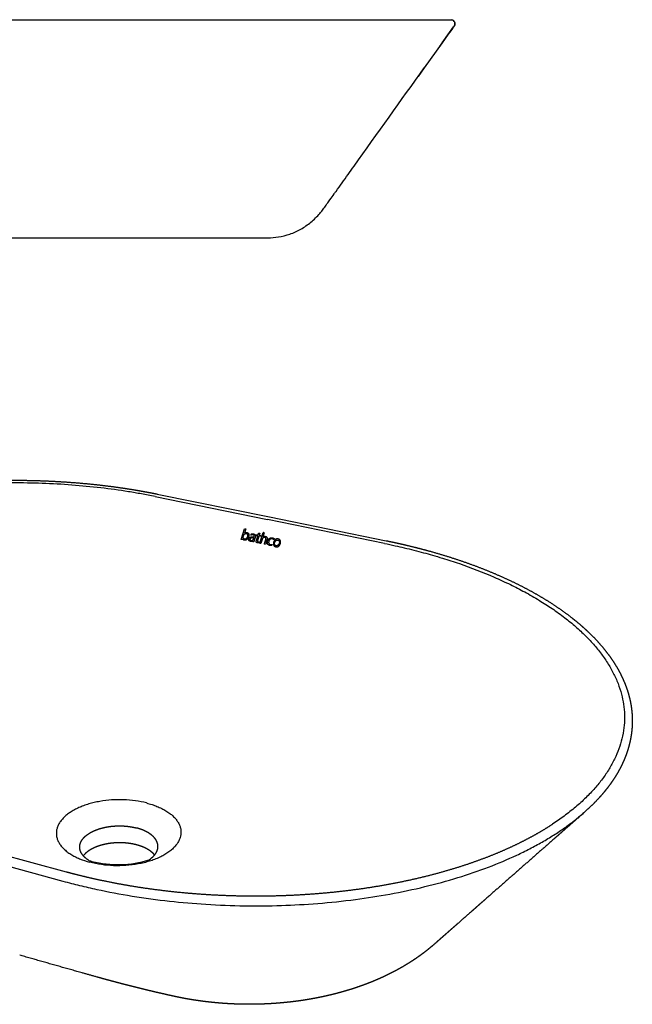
# Model space of a CAD drawing. Header units: millimetres. Extents: x 28 to 1395, y 162 to 836.
# Tile 3 of 3: x 1002 to 1395, y 204 to 836. Entities that reach past the tile are written whole.
import ezdxf

# ---------------------------------------------------------------- set-up
doc = ezdxf.new("R2010")
doc.units = ezdxf.units.MM
doc.header["$MEASUREMENT"] = 0

msp = doc.modelspace()

# ---------------------------------------------------------------- linework, layer by layer
for p, q in [((1279.1, 835.71), (1279.15, 835.7)), ((1279.16, 835.69), (1280.12, 835.22)), ((1280.6, 831.81), (1270.89, 818.29)), ((1272.87, 821), (1280.11, 831.13)), ((1278.34, 828.66), (1276.73, 826.4)), ((1278.98, 829.56), (1278.34, 828.66)), ((1279.97, 830.94), (1278.98, 829.56)), ((1279.62, 830.46), (1278.98, 829.56)), ((1280.6, 831.81), (1280.59, 831.81)), ((1276.73, 826.4), (1272.87, 821)), ((1269.01, 815.59), (1265.14, 810.18)), ((1272.87, 821), (1269.01, 815.59)), ((1272.87, 821), (1272.87, 821)), ((1265.14, 810.18), (1261.28, 804.77)), ((1261.28, 804.77), (1257.42, 799.37)), ((1257.42, 799.37), (1257.42, 799.37)), ((971.06, 695.76), (1161.06, 695.76)), ((1167.68, 696.27), (1167.68, 696.27)), ((1089.95, 531.18), (1162.04, 516.47)), ((1088.64, 529.56), (1160.81, 514.81)), ((1235.78, 499.48), (1160.81, 514.81)), ((1162.06, 516.47), (1236.95, 501.2)), ((1143.85, 502.06), (1145.99, 508.94)), ((1145.86, 506.06), (1145.84, 506.04)), ((1146.7, 508.79), (1145.86, 506.06)), ((1145.99, 508.94), (1146.7, 508.79)), ((1148.4, 505.95), (1148.44, 505.92)), ((1154.7, 504.93), (1155.02, 505.97)), ((1155.02, 505.97), (1155.8, 506.05)), ((1155.8, 506.05), (1155.4, 504.78)), ((1155.75, 499.58), (1157.89, 506.49)), ((1158.59, 506.34), (1157.75, 503.61)), ((1158.15, 506.43), (1158.59, 506.34)), ((1144.57, 501.91), (1143.85, 502.06)), ((1144.74, 502.47), (1144.57, 501.91)), ((1149.02, 501.12), (1148.99, 501.15)), ((1150.05, 504.78), (1150.28, 505.52)), ((1151.25, 500.53), (1151.42, 501.11)), ((1151.95, 500.39), (1151.25, 500.53)), ((1151.42, 501.11), (1151.39, 501.08)), ((1151.91, 502.83), (1151.85, 502.84)), ((1153.61, 504.47), (1153.81, 505.12)), ((1154.5, 504.29), (1153.61, 504.47)), ((1153.62, 501.42), (1154.5, 504.29)), ((1153.81, 505.12), (1154.7, 504.93)), ((1155.22, 504.15), (1154.29, 501.14)), ((1155.26, 500.44), (1155.08, 499.79)), ((1156.23, 503.94), (1155.22, 504.15)), ((1155.4, 504.78), (1156.43, 504.57)), ((1156.47, 499.43), (1156.02, 499.52)), ((1156.43, 504.57), (1156.23, 503.94)), ((1157.24, 501.95), (1156.47, 499.43)), ((1157.75, 503.61), (1157.76, 503.6)), ((1160.21, 503.53), (1160.23, 503.51)), ((1164.96, 502.63), (1164.68, 501.91)), ((1168.74, 501.67), (1168.74, 501.66)), ((1159.41, 498.82), (1158.69, 498.97)), ((1161.19, 498.66), (1161.16, 498.69)), ((1163.71, 498.77), (1163.56, 498.07)), ((1165.02, 497.85), (1165, 497.86)), ((1367.2, 329.64), (1367.56, 329.98)), ((942.2, 312.95), (1031.48, 288.66)), ((940.11, 307.1), (1029.43, 282.64))]:
    msp.add_line(p, q)
for centre, radius, start, end in [((1278.56, 833.26), 2.5, 324.50771, 77.499), ((1278.56, 833.26), 2.5, 66.85826, 68.20048), ((1161.08, 739.27), 43.51, 269.97127, 278.71878), ((-610.74, -8048.96), 8736.35, 78.318265, 78.320022), ((8872.21, 7743.21), 10582.08, 223.156923, 223.157159), ((213.13, -4019.15), 4616, 78.21356, 78.21688), ((1051.95, 291.67), 11.92, 135.81986, 142.53558), ((1075.7, 310.22), 16.55, 303.0407, 316.82888), ((1060.89, 343.38), 49.75, 252.5998, 254.95212), ((1064.58, 359.96), 66.73, 255.60862, 287.57169)]:
    msp.add_arc(centre, radius, start, end)
for points, weights, degree, knots in [([(852.96, 835.69), (853.34, 835.73), (853.73, 835.77), (854.15, 835.76), (854.57, 835.76), (856.11, 835.77), (857.64, 835.76), (860.18, 835.76), (862.71, 835.76), (866.22, 835.76), (869.73, 835.76), (874.19, 835.76), (878.65, 835.76), (884.01, 835.76), (889.37, 835.76), (902.59, 835.76), (915.8, 835.76), (940.84, 835.76), (965.89, 835.76), (995.24, 835.76), (1024.6, 835.76), (1034.92, 835.76), (1045.23, 835.76), (1076.37, 835.76), (1107.52, 835.76), (1117.63, 835.76), (1127.74, 835.76), (1137.56, 835.76), (1147.38, 835.76), (1156.8, 835.76), (1166.23, 835.76), (1175.17, 835.76), (1184.12, 835.76), (1192.49, 835.76), (1200.87, 835.76), (1208.59, 835.76), (1216.32, 835.76), (1234.89, 835.76), (1253.47, 835.76), (1257.93, 835.76), (1262.38, 835.76), (1265.9, 835.76), (1269.41, 835.76), (1271.94, 835.76), (1274.48, 835.76), (1276.01, 835.77), (1277.54, 835.76), (1277.97, 835.76), (1278.39, 835.77), (1278.78, 835.73), (1279.16, 835.69)], [1, 1, 1, 1, 1, 0.999999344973, 1, 1, 1, 1, 1, 1, 1, 1, 1, 1, 1, 1, 1, 1, 1, 1, 1, 1, 1, 1, 1, 1, 1, 0.999999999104, 1, 0.999999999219, 1, 1, 1, 1, 1, 1, 1, 1, 1, 1, 1, 1, 1, 0.999999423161, 1, 1, 1, 1, 1], 2, [0, 0, 0, 0.781059, 0.781059, 6.736799, 6.736799, 9.805068, 9.805068, 30.675549, 30.675549, 51.545984, 51.545984, 72.41668, 72.41668, 93.287569, 93.287569, 135.028032, 135.028032, 197.639536, 197.639536, 260.251654, 260.251654, 281.121894, 281.121894, 343.718317, 343.718317, 364.589483, 364.589483, 385.459319, 385.459319, 404.311245, 404.311245, 422.198038, 422.198038, 443.068142, 443.068142, 463.938642, 463.938642, 526.550472, 526.550472, 547.420738, 547.420738, 568.291243, 568.291243, 589.161975, 589.161975, 592.229681, 592.229681, 598.184543, 598.184543, 599.184527, 599.184527, 599.184527]), ([(1280.12, 835.22), (1280.58, 834.41), (1281.04, 833.61), (1281.18, 832.62), (1280.6, 831.81)], [1, 1, 1, 0.928963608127, 1], 2, [1.000088, 1.000088, 1.000088, 2, 2, 3.896645, 3.896645, 3.896645]), ([(772.79, 370.43), (772.19, 370.96), (771.59, 371.5), (771, 372.04), (767.27, 375.46), (763.93, 378.98), (761, 382.59), (758.1, 386.18), (755.6, 389.85), (753.51, 393.59), (751.44, 397.31), (749.79, 401.09), (748.56, 404.91), (747.34, 408.71), (746.53, 412.54), (746.15, 416.39), (745.77, 420.21), (745.8, 424.05), (746.24, 427.86), (746.68, 431.64), (747.51, 435.41), (748.73, 439.14), (749.94, 442.83), (751.53, 446.49), (753.48, 450.09), (755.41, 453.66), (757.7, 457.18), (760.32, 460.63), (762.92, 464.05), (765.85, 467.4), (769.09, 470.68), (772.3, 473.93), (775.83, 477.1), (779.63, 480.19), (781.56, 481.75), (783.52, 483.26), (785.52, 484.73), (786.47, 485.42), (787.43, 486.1), (788.39, 486.78), (788.46, 486.83), (788.54, 486.89), (788.62, 486.94), (789.67, 487.68), (790.73, 488.4), (791.8, 489.11), (792.89, 489.84), (793.98, 490.55), (795.08, 491.25), (796.19, 491.96), (797.32, 492.66), (798.45, 493.34), (799.59, 494.04), (800.74, 494.73), (801.9, 495.4), (803.07, 496.08), (804.25, 496.76), (805.44, 497.42), (810.2, 500.07), (815.19, 502.61), (820.4, 505.06), (825.58, 507.48), (830.97, 509.8), (836.54, 512), (842.09, 514.19), (847.82, 516.27), (853.71, 518.23), (859.58, 520.17), (865.6, 522), (871.77, 523.7), (877.91, 525.4), (884.18, 526.97), (890.57, 528.42), (897.01, 529.87), (903.48, 531.18), (909.98, 532.34), (916.59, 533.53), (923.21, 534.57), (929.86, 535.47), (936.58, 536.39), (943.32, 537.16), (950.08, 537.8), (956.87, 538.44), (963.68, 538.94), (970.49, 539.31), (977.32, 539.67), (984.15, 539.9), (990.98, 540), (997.79, 540.09), (1004.6, 540.05), (1011.41, 539.87), (1018.16, 539.69), (1024.91, 539.37), (1031.65, 538.91), (1038.31, 538.46), (1044.95, 537.87), (1051.58, 537.14), (1058.16, 536.42), (1064.66, 535.56), (1071.06, 534.56), (1074.24, 534.07), (1077.42, 533.53), (1080.59, 532.97), (1082.16, 532.69), (1083.73, 532.4), (1085.3, 532.1), (1086.84, 531.8), (1088.39, 531.49), (1089.94, 531.18)], [1, 0.999962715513, 0.999962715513, 1, 1.00357014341, 1.0072658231, 1.01106707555, 1.01487107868, 1.01878351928, 1.02278322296, 1.02678589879, 1.03087721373, 1.03503956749, 1.03920428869, 1.04343652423, 1.04772370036, 1.04370591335, 1.04370591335, 1.04772370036, 1.05203836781, 1.05638269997, 1.0607390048, 1.0650914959, 1.06945509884, 1.07380670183, 1.07815415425, 1.08249237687, 1.08679616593, 1.09109640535, 1.09536532, 1.09957912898, 1.10379015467, 1.10794742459, 1.11203036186, 1.11181445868, 1.11181445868, 1.11203036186, 1.11198852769, 1.11198852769, 1.11203036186, 1.11210189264, 1.11217337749, 1.11224485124, 1.11220111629, 1.11220111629, 1.11224485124, 1.112202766, 1.112202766, 1.11224485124, 1.11220607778, 1.11220607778, 1.11224485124, 1.11220990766, 1.11220990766, 1.11224485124, 1.11221126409, 1.11221126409, 1.11224485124, 1.11587196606, 1.11938824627, 1.12277844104, 1.12616723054, 1.12942906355, 1.13254775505, 1.13566545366, 1.1386403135, 1.14145797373, 1.14427500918, 1.14693414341, 1.14942417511, 1.15191373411, 1.15423186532, 1.15636967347, 1.15617877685, 1.15617877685, 1.15636967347, 1.15619560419, 1.15619560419, 1.15636967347, 1.15620681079, 1.15620681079, 1.15636967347, 1.15621337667, 1.15621337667, 1.15636967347, 1.15621530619, 1.15621530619, 1.15636967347, 1.15621376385, 1.15621376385, 1.15636967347, 1.15620789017, 1.15620789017, 1.15636967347, 1.15619718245, 1.15619718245, 1.15636967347, 1.15528230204, 1.15399316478, 1.15251363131, 1.15246417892, 1.15246417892, 1.15251363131, 1.15250066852, 1.15250066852, 1.15251363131, 1.15250077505, 1.15250077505, 1.15251363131], 3, [0, 0, 0, 0, 2.192982, 2.192982, 2.192982, 23.27579, 23.27579, 23.27579, 44.374739, 44.374739, 44.374739, 65.487248, 65.487248, 65.487248, 86.608053, 86.608053, 86.608053, 97.05103, 97.05103, 97.05103, 118.1614, 118.1614, 118.1614, 139.256138, 139.256138, 139.256138, 160.332485, 160.332485, 160.332485, 181.390811, 181.390811, 181.390811, 202.432295, 202.432295, 202.432295, 209.192254, 209.192254, 209.192254, 212.395346, 212.395346, 212.395346, 212.777877, 212.777877, 212.777877, 216.283929, 216.283929, 216.283929, 219.840334, 219.840334, 219.840334, 223.446379, 223.446379, 223.446379, 227.100014, 227.100014, 227.100014, 230.803294, 230.803294, 230.803294, 251.807723, 251.807723, 251.807723, 272.805081, 272.805081, 272.805081, 293.794321, 293.794321, 293.794321, 314.778984, 314.778984, 314.778984, 335.758755, 335.758755, 335.758755, 353.7625, 353.7625, 353.7625, 372.058592, 372.058592, 372.058592, 390.557767, 390.557767, 390.557767, 409.170599, 409.170599, 409.170599, 427.808606, 427.808606, 427.808606, 446.383021, 446.383021, 446.383021, 464.806952, 464.806952, 464.806952, 482.99385, 482.99385, 482.99385, 503.969381, 503.969381, 503.969381, 512.755349, 512.755349, 512.755349, 517.105608, 517.105608, 517.105608, 521.405939, 521.405939, 521.405939, 521.405939]), ([(1147.18, 505.83), (1147.08, 505.85), (1146.89, 505.88), (1146.6, 505.85), (1146.33, 505.76), (1146.08, 505.6), (1145.84, 505.37), (1145.63, 505.09), (1145.45, 504.76), (1145.36, 504.52), (1145.32, 504.4), (1145.3, 504.35), (1145.29, 504.29), (1145.27, 504.24), (1145.24, 504.11), (1145.19, 503.86), (1145.15, 503.49), (1145.16, 503.16), (1145.23, 502.86), (1145.35, 502.62), (1145.52, 502.43), (1145.74, 502.29), (1145.91, 502.24), (1146, 502.22), (1146.09, 502.2), (1146.27, 502.18), (1146.54, 502.22), (1146.8, 502.32), (1147.04, 502.49), (1147.26, 502.72), (1147.53, 503.13), (1147.67, 503.48), (1147.75, 503.73), (1147.76, 503.73), (1147.76, 503.74), (1147.76, 503.75), (1147.8, 503.89), (1147.88, 504.15), (1147.94, 504.54), (1147.95, 504.88), (1147.9, 505.17), (1147.8, 505.42), (1147.65, 505.62), (1147.43, 505.76), (1147.27, 505.81), (1147.18, 505.83)], [1, 1, 1, 1, 1, 1, 1, 1, 1, 1, 1, 0.999869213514, 0.999869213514, 1, 1, 1, 1, 1, 1, 1, 1, 1, 1, 1, 1, 1, 1, 1, 1, 1, 1, 1, 1, 1.00000081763, 1.000001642, 1.00000247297, 1.00000247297, 1.00000247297, 1.00000247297, 1.00000247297, 1.00000247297, 1.00000247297, 1.00000247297, 1.00000247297, 1.00000247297, 1.00000247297], 3, [0, 0, 0, 0, 0.271924, 0.527667, 0.78424, 1.049392, 1.343797, 1.661993, 2.011979, 2.360413, 2.360413, 2.360413, 2.514066, 2.514066, 2.514066, 2.876656, 3.215508, 3.517368, 3.785107, 4.025663, 4.253632, 4.479876, 4.731983, 4.731983, 4.731983, 4.987704, 5.226791, 5.474644, 5.737436, 6.025836, 6.343175, 7.055792, 7.055792, 7.055792, 7.082015, 7.082015, 7.082015, 7.475354, 7.832182, 8.135448, 8.402159, 8.639958, 8.857656, 9.079458, 9.327782, 9.327782, 9.327782, 9.327782]), ([(1151.39, 501.08), (1151.34, 501.04), (1151.24, 500.96), (1151.01, 500.82), (1150.71, 500.71), (1150.31, 500.67), (1150.03, 500.7), (1149.89, 500.73), (1149.52, 500.81), (1149.11, 500.96), (1148.63, 501.61), (1148.63, 502.04), (1148.77, 502.45), (1148.8, 502.55), (1148.87, 502.73), (1149.02, 502.98), (1149.21, 503.2), (1149.37, 503.32), (1149.45, 503.37), (1149.82, 503.61), (1150.26, 503.67), (1150.87, 503.68), (1151.07, 503.66), (1151.48, 503.61), (1151.65, 503.58), (1151.86, 503.53), (1151.94, 503.52), (1152.03, 503.5), (1152.11, 503.48)], [1, 1, 1, 1, 1, 1, 1, 1, 1.00009813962, 1.00021423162, 1.00043491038, 1.00050604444, 1.00054712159, 1.00055651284, 1.0005714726, 1.0005807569, 1.00057528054, 1.00056071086, 1.00055041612, 1.00050728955, 1.00042009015, 1.00028523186, 1.00023699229, 1.00013665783, 1.00009149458, 1.00003828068, 1.00003828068, 1.00003828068, 1.00003828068], 3, [0, 0, 0, 0, 0.180939, 0.357453, 0.708056, 1.059382, 1.453693, 1.453693, 1.453693, 2.731007, 2.731007, 4.114142, 4.114142, 4.114142, 4.41528, 4.716418, 5.017555, 5.318693, 5.318693, 5.318693, 6.588691, 6.588691, 7.228923, 7.228923, 7.905439, 7.905439, 7.905439, 8.18432, 8.18432, 8.18432, 8.18432]), ([(1163.56, 498.07), (1163.45, 498.05), (1163.23, 498.03), (1162.91, 498.03), (1162.6, 498.06), (1162.39, 498.1), (1162.29, 498.12), (1162.13, 498.15), (1161.82, 498.24), (1161.42, 498.46), (1161.09, 498.75), (1160.84, 499.11), (1160.68, 499.54), (1160.62, 500.01), (1160.65, 500.51), (1160.72, 500.85), (1160.78, 501.02), (1160.78, 501.03), (1160.78, 501.03), (1160.78, 501.04), (1160.84, 501.22), (1160.97, 501.57), (1161.24, 502.04), (1161.57, 502.44), (1161.97, 502.75), (1162.4, 502.98), (1162.88, 503.11), (1163.39, 503.14), (1163.73, 503.09), (1163.9, 503.06), (1163.94, 503.05), (1164.04, 503.03), (1164.23, 502.97), (1164.45, 502.89), (1164.71, 502.77), (1164.88, 502.68), (1164.96, 502.63)], [1610.51317394, 1610.54949273, 1610.62233612, 1610.73563556, 1610.8549681, 1610.94029915, 1610.98490951, 1610.98490951, 1610.98490951, 1610.98490951, 1610.98490951, 1610.98490951, 1610.98490951, 1610.98490951, 1610.98490951, 1610.98490951, 1610.98490951, 1610.98589991, 1610.98688395, 1610.98786163, 1610.98786163, 1610.98786163, 1610.98786163, 1610.98786163, 1610.98786163, 1610.98786163, 1610.98786163, 1610.98786163, 1610.98786163, 1610.98786163, 1610.98786163, 1610.98786163, 1610.98786163, 1610.98786163, 1610.98786163, 1610.98786163, 1610.98786163], 3, [0, 0, 0, 0, 0.335308, 0.670616, 1.005924, 1.341232, 1.341232, 1.341232, 1.789822, 2.200847, 2.588575, 2.976133, 3.389745, 3.816601, 4.274098, 4.761024, 4.761024, 4.761024, 4.780096, 4.780096, 4.780096, 5.293144, 5.788032, 6.262296, 6.708353, 7.14918, 7.594511, 8.053031, 8.52498, 8.52498, 8.52498, 8.65804, 8.790464, 9.053947, 9.303164, 9.575973, 9.575973, 9.575973, 9.575973]), ([(1164.68, 501.91), (1164.62, 501.96), (1164.52, 502.02), (1164.35, 502.14), (1164.17, 502.24), (1163.97, 502.34), (1163.84, 502.37), (1163.78, 502.39), (1163.65, 502.41), (1163.4, 502.44), (1163.03, 502.41), (1162.7, 502.32), (1162.39, 502.15), (1162.11, 501.92), (1161.78, 501.52), (1161.62, 501.15), (1161.54, 500.88), (1161.53, 500.88), (1161.53, 500.87), (1161.53, 500.87), (1161.49, 500.74), (1161.44, 500.5), (1161.43, 500.13), (1161.47, 499.79), (1161.59, 499.48), (1161.76, 499.21), (1161.99, 499), (1162.27, 498.84), (1162.48, 498.78), (1162.59, 498.75), (1162.63, 498.75), (1162.7, 498.73), (1162.87, 498.71), (1163.21, 498.7), (1163.5, 498.74), (1163.71, 498.77)], [1, 1, 1, 1, 1, 1, 1, 1, 1, 1, 1, 1, 1, 1, 1, 1, 1, 0.999999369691, 0.999998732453, 0.999998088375, 0.999998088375, 0.999998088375, 0.999998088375, 0.999998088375, 0.999998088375, 0.999998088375, 0.999998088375, 0.999998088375, 0.999998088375, 0.999998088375, 0.999998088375, 0.999998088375, 0.999998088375, 0.999998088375, 0.999998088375, 0.999998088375], 3, [0, 0, 0, 0, 0.196335, 0.329773, 0.560518, 0.761347, 0.932571, 0.932571, 0.932571, 1.293028, 1.610652, 1.926951, 2.239207, 2.56292, 2.907977, 3.656562, 3.656562, 3.656562, 3.676368, 3.676368, 3.676368, 4.023189, 4.350945, 4.672187, 4.966303, 5.251721, 5.529964, 5.817009, 6.12368, 6.12368, 6.12368, 6.224762, 6.33804, 6.573022, 7.147247, 7.147247, 7.147247, 7.147247]), ([(1167.58, 502.31), (1167.74, 502.28), (1168.03, 502.19), (1168.43, 501.98), (1168.75, 501.68), (1168.98, 501.31), (1169.12, 500.88), (1169.17, 500.4), (1169.13, 499.88), (1169.04, 499.53), (1168.99, 499.35), (1168.98, 499.34), (1168.98, 499.32), (1168.97, 499.31), (1168.92, 499.13), (1168.78, 498.79), (1168.52, 498.34), (1168.21, 497.95), (1167.84, 497.64), (1167.43, 497.43), (1166.98, 497.3), (1166.5, 497.27), (1166.18, 497.31), (1166.03, 497.34), (1165.88, 497.37), (1165.59, 497.46), (1165.2, 497.67), (1164.89, 497.96), (1164.66, 498.31), (1164.51, 498.73), (1164.46, 499.2), (1164.49, 499.7), (1164.56, 500.05), (1164.61, 500.22), (1164.62, 500.24), (1164.62, 500.26), (1164.63, 500.28), (1164.68, 500.46), (1164.82, 500.8), (1165.17, 501.41), (1165.63, 501.9), (1166.2, 502.21), (1166.64, 502.34), (1167.11, 502.38), (1167.43, 502.34), (1167.58, 502.31)], [1, 1, 1, 1, 1, 1, 1, 1, 1, 1, 1, 0.999998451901, 0.999996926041, 0.999995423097, 0.999995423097, 0.999995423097, 0.999995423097, 0.999995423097, 0.999995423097, 0.999995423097, 0.999995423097, 0.999995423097, 0.999995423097, 0.999995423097, 0.999995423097, 0.999995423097, 0.999995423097, 0.999995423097, 0.999995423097, 0.999995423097, 0.999995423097, 0.999995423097, 0.999995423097, 0.999995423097, 0.999997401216, 0.999999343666, 1.00000125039, 1.00000125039, 1.00000125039, 1.00000125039, 1.00000125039, 1.00000125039, 1.00000125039, 1.00000125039, 1.00000125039, 1.00000125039], 3, [0, 0, 0, 0, 0.429327, 0.831429, 1.221701, 1.611202, 2.014511, 2.44244, 2.923191, 3.430098, 3.430098, 3.430098, 3.478718, 3.478718, 3.478718, 3.987377, 4.458951, 4.910507, 5.345163, 5.754639, 6.169775, 6.619027, 7.048487, 7.048487, 7.048487, 7.467201, 7.859214, 8.23936, 8.618764, 9.011921, 9.428164, 9.895208, 10.389739, 10.389739, 10.389739, 10.449608, 10.449608, 10.449608, 10.961987, 11.46035, 12.354008, 12.779236, 13.1997, 13.621151, 14.056115, 14.056115, 14.056115, 14.056115]), ([(1166.26, 498), (1166.35, 497.98), (1166.55, 497.95), (1166.85, 497.98), (1167.15, 498.08), (1167.52, 498.31), (1167.92, 498.77), (1168.13, 499.22), (1168.21, 499.47), (1168.22, 499.49), (1168.23, 499.51), (1168.23, 499.54), (1168.27, 499.66), (1168.33, 499.92), (1168.37, 500.29), (1168.34, 500.63), (1168.25, 500.94), (1168.11, 501.2), (1167.91, 501.41), (1167.66, 501.56), (1167.46, 501.62), (1167.36, 501.64), (1167.26, 501.66), (1167.06, 501.68), (1166.75, 501.65), (1166.45, 501.55), (1166.07, 501.3), (1165.67, 500.83), (1165.47, 500.37), (1165.39, 500.11), (1165.38, 500.09), (1165.38, 500.08), (1165.37, 500.06), (1165.33, 499.92), (1165.27, 499.67), (1165.24, 499.3), (1165.26, 498.97), (1165.34, 498.67), (1165.49, 498.42), (1165.69, 498.22), (1165.95, 498.08), (1166.15, 498.02), (1166.26, 498)], [1, 1, 1, 1, 1, 1, 1, 1, 1, 1.00000224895, 1.00000456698, 1.00000695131, 1.00000695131, 1.00000695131, 1.00000695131, 1.00000695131, 1.00000695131, 1.00000695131, 1.00000695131, 1.00000695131, 1.00000695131, 1.00000695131, 1.00000695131, 1.00000695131, 1.00000695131, 1.00000695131, 1.00000695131, 1.00000695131, 1.00000695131, 1.00000695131, 1.00000524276, 1.00000350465, 1.00000173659, 1.00000173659, 1.00000173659, 1.00000173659, 1.00000173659, 1.00000173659, 1.00000173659, 1.00000173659, 1.00000173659, 1.00000173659, 1.00000173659], 3, [0, 0, 0, 0, 0.267786, 0.540622, 0.821682, 1.111912, 1.738247, 2.45034, 2.45034, 2.45034, 2.525227, 2.525227, 2.525227, 2.887382, 3.233355, 3.542511, 3.827523, 4.090086, 4.346198, 4.609563, 4.89246, 4.89246, 4.89246, 5.167084, 5.446801, 5.734793, 6.032318, 6.673538, 7.400883, 7.400883, 7.400883, 7.454548, 7.454548, 7.454548, 7.843276, 8.173036, 8.465908, 8.742121, 8.995551, 9.250385, 9.512503, 9.808194, 9.808194, 9.808194, 9.808194]), ([(1236.96, 501.19), (1238.63, 500.85), (1240.29, 500.51), (1241.94, 500.15), (1243.6, 499.79), (1245.25, 499.42), (1246.9, 499.04), (1250.17, 498.3), (1253.42, 497.51), (1256.67, 496.68), (1263.15, 495.03), (1269.49, 493.25), (1275.68, 491.33), (1281.89, 489.4), (1287.95, 487.34), (1293.82, 485.15), (1299.72, 482.94), (1305.44, 480.61), (1310.96, 478.16), (1316.5, 475.69), (1321.84, 473.1), (1326.94, 470.4), (1332.08, 467.67), (1336.99, 464.83), (1341.63, 461.89), (1342.6, 461.27), (1343.57, 460.65), (1344.53, 460.01), (1348.14, 457.63), (1351.59, 455.17), (1354.87, 452.66), (1359.03, 449.46), (1362.92, 446.15), (1366.49, 442.76), (1370.1, 439.34), (1373.39, 435.82), (1376.35, 432.23), (1379.34, 428.6), (1381.99, 424.9), (1384.29, 421.12), (1386.61, 417.31), (1388.56, 413.43), (1390.13, 409.5), (1391.72, 405.53), (1392.92, 401.51), (1393.72, 397.46), (1394.52, 393.36), (1394.91, 389.24), (1394.88, 385.11), (1394.85, 380.95), (1394.39, 376.78), (1393.5, 372.64), (1392.6, 368.46), (1391.27, 364.3), (1389.5, 360.2), (1389.05, 359.16), (1388.58, 358.13), (1388.09, 357.12), (1387.59, 356.09), (1387.06, 355.06), (1386.51, 354.05), (1385.95, 353.03), (1385.37, 352.01), (1384.77, 351.01), (1384.15, 349.98), (1383.52, 348.97), (1382.86, 347.98), (1382.19, 346.96), (1381.5, 345.96), (1380.79, 344.98), (1380.06, 343.97), (1379.32, 342.98), (1378.55, 342), (1377, 340.02), (1375.35, 338.06), (1373.59, 336.13), (1370.68, 332.93), (1367.49, 329.8), (1364.02, 326.75)], [1, 0.999989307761, 0.999989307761, 1, 0.999988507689, 0.999988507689, 1, 0.999951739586, 0.999951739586, 1, 0.997971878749, 0.99578663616, 0.993450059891, 0.991112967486, 0.988626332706, 0.986002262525, 0.983377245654, 0.980615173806, 0.977728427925, 0.974840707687, 0.971829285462, 0.96870776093, 0.965585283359, 0.962352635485, 0.959026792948, 0.9590016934, 0.9590016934, 0.959026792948, 0.956359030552, 0.953634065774, 0.950861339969, 0.947353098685, 0.943766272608, 0.940120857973, 0.936472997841, 0.932763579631, 0.929014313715, 0.925261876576, 0.921466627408, 0.91764963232, 0.913829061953, 0.909985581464, 0.906137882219, 0.902286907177, 0.898432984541, 0.894592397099, 0.890749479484, 0.886924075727, 0.883128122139, 0.879331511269, 0.87557026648, 0.871856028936, 0.868142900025, 0.864481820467, 0.860884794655, 0.8607308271, 0.8607308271, 0.860884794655, 0.860742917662, 0.860742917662, 0.860884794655, 0.860747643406, 0.860747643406, 0.860884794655, 0.860755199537, 0.860755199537, 0.860884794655, 0.860767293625, 0.860767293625, 0.860884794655, 0.860772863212, 0.860772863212, 0.860884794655, 0.859175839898, 0.857489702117, 0.855828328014, 0.853096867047, 0.850432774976, 0.847845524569], 3, [0, 0, 0, 0, 4.62704, 4.62704, 4.62704, 9.23978, 9.23978, 9.23978, 18.384721, 18.384721, 18.384721, 39.371625, 39.371625, 39.371625, 60.364293, 60.364293, 60.364293, 81.363283, 81.363283, 81.363283, 102.369834, 102.369834, 102.369834, 123.38642, 123.38642, 123.38642, 126.52057, 126.52057, 126.52057, 143.146774, 143.146774, 143.146774, 164.187835, 164.187835, 164.187835, 185.244219, 185.244219, 185.244219, 206.317158, 206.317158, 206.317158, 227.407543, 227.407543, 227.407543, 248.514125, 248.514125, 248.514125, 269.630876, 269.630876, 269.630876, 290.752315, 290.752315, 290.752315, 311.868203, 311.868203, 311.868203, 314.951144, 314.951144, 314.951144, 318.085004, 318.085004, 318.085004, 321.277094, 321.277094, 321.277094, 324.530128, 324.530128, 324.530128, 327.847011, 327.847011, 327.847011, 331.232628, 331.232628, 331.232628, 341.773516, 341.773516, 341.773516, 359.110592, 359.110592, 359.110592, 359.110592]), ([(1363.76, 326.52), (1362.23, 325.18), (1360.71, 323.84), (1359.18, 322.5), (1356.04, 319.74), (1352.89, 316.97), (1349.75, 314.21), (1349.49, 313.99), (1349.24, 313.76), (1348.99, 313.54), (1348.45, 313.07), (1347.92, 312.6), (1347.39, 312.14), (1328.74, 295.74), (1310.08, 279.34), (1291.43, 262.94), (1290, 261.68), (1288.57, 260.42), (1287.15, 259.17), (1285.73, 257.92), (1284.3, 256.67), (1282.88, 255.42), (1281.49, 254.19), (1280.09, 252.96), (1278.69, 251.73), (1277.25, 250.46), (1275.8, 249.18), (1274.35, 247.91), (1272.78, 246.53), (1271.59, 245.49), (1270.68, 244.68), (1270.19, 244.24), (1269.14, 243.3), (1267.33, 241.73), (1266.36, 240.9), (1265.52, 240.2), (1264, 238.94), (1262.46, 237.71), (1260.89, 236.52), (1260.82, 236.47), (1260.76, 236.42), (1260.69, 236.37), (1259.27, 235.3), (1257.82, 234.26), (1256.36, 233.25), (1254.83, 232.2), (1253.28, 231.18), (1251.71, 230.19), (1250.15, 229.2), (1248.56, 228.25), (1246.96, 227.33), (1245.35, 226.4), (1243.72, 225.5), (1242.07, 224.64), (1240.42, 223.77), (1238.75, 222.93), (1237.06, 222.12), (1236.42, 221.81), (1235.77, 221.5), (1235.12, 221.2), (1234.08, 220.72), (1233.04, 220.25), (1231.99, 219.79), (1230.28, 219.04), (1228.56, 218.32), (1226.83, 217.63), (1225.09, 216.94), (1223.34, 216.27), (1221.58, 215.63), (1219.81, 215), (1218.04, 214.38), (1216.26, 213.8), (1214.47, 213.22), (1212.67, 212.66), (1210.86, 212.13), (1209.05, 211.59), (1207.23, 211.09), (1205.41, 210.61), (1203.58, 210.12), (1201.74, 209.67), (1199.89, 209.24), (1198.04, 208.81), (1196.19, 208.4), (1194.33, 208.02), (1192.46, 207.64), (1190.59, 207.28), (1188.71, 206.95), (1186.83, 206.62), (1184.95, 206.31), (1183.06, 206.03), (1181.16, 205.75), (1179.27, 205.49), (1177.37, 205.26), (1175.47, 205.02), (1173.57, 204.81), (1171.66, 204.63), (1170.8, 204.54), (1169.94, 204.46), (1169.07, 204.39), (1168.03, 204.3), (1166.98, 204.22), (1165.93, 204.14), (1164.02, 204), (1162.11, 203.89), (1160.2, 203.8), (1158.28, 203.71), (1156.37, 203.64), (1154.46, 203.6), (1152.55, 203.55), (1150.64, 203.53), (1148.73, 203.53), (1146.83, 203.54), (1144.92, 203.56), (1143.02, 203.61), (1141.12, 203.66), (1139.23, 203.73), (1137.33, 203.83), (1135.44, 203.92), (1133.56, 204.04), (1131.68, 204.18), (1129.8, 204.32), (1127.93, 204.48), (1126.06, 204.67), (1124.21, 204.85), (1122.35, 205.06), (1120.5, 205.29), (1118.66, 205.52), (1116.83, 205.77), (1114.99, 206.04), (1113.18, 206.31), (1111.36, 206.61), (1109.55, 206.92), (1108.55, 207.1), (1107.54, 207.28), (1106.53, 207.47), (1105.74, 207.62), (1104.96, 207.78), (1104.17, 207.94), (1102.41, 208.29), (1100.66, 208.67), (1098.91, 209.06), (1097.16, 209.45), (1095.4, 209.85), (1093.65, 210.25), (1091.89, 210.65), (1090.14, 211.06), (1088.38, 211.47), (1086.63, 211.89), (1084.87, 212.3), (1083.12, 212.73), (1081.37, 213.15), (1079.62, 213.58), (1077.87, 214.01), (1076.12, 214.44), (1074.38, 214.88), (1072.63, 215.32), (1070.89, 215.76), (1069.16, 216.21), (1067.42, 216.66), (1065.69, 217.11), (1063.96, 217.57), (1062.23, 218.03), (1060.51, 218.49), (1058.79, 218.95), (1057.07, 219.42), (1055.37, 219.89), (1053.66, 220.36), (1051.96, 220.84), (1050.26, 221.31), (1048.56, 221.78), (1046.86, 222.26), (1045.17, 222.73), (1043.47, 223.2), (1041.78, 223.68), (1028.4, 227.48), (1015.02, 231.28), (1001.65, 235.08)], [1, 1, 1, 1, 1, 1, 1, 1, 1, 1, 1, 1, 1, 1, 1, 1, 1, 1, 1, 1, 1, 1, 0.999999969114, 0.999999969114, 1, 0.999999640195, 0.999999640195, 1, 1.00103058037, 1.00229630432, 1.00374364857, 1.00453891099, 1.00467820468, 1.00460267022, 1.00439951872, 1.00418234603, 1.00400356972, 1.00400356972, 1.00418234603, 1.00415822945, 1.00413404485, 1.0041097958, 1.00396305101, 1.00396305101, 1.0041097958, 1.00396569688, 1.00396569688, 1.0041097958, 1.00397783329, 1.00397783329, 1.0041097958, 1.00398664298, 1.00398664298, 1.0041097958, 1.00399939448, 1.00399939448, 1.0041097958, 1.00409451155, 1.00409451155, 1.0041097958, 1.00407190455, 1.00407190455, 1.0041097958, 1.00401711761, 1.00401711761, 1.0041097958, 1.00402261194, 1.00402261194, 1.0041097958, 1.0040292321, 1.0040292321, 1.0041097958, 1.00403462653, 1.00403462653, 1.0041097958, 1.00403913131, 1.00403913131, 1.0041097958, 1.00404310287, 1.00404310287, 1.0041097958, 1.00404651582, 1.00404651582, 1.0041097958, 1.00404945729, 1.00404945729, 1.0041097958, 1.00405196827, 1.00405196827, 1.0041097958, 1.00405409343, 1.00405409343, 1.0041097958, 1.00405586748, 1.00405586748, 1.0041097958, 1.00409901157, 1.00409901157, 1.0041097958, 1.00409410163, 1.00409410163, 1.0041097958, 1.00405847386, 1.00405847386, 1.0041097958, 1.00405935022, 1.00405935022, 1.0041097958, 1.00405996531, 1.00405996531, 1.0041097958, 1.00406032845, 1.00406032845, 1.0041097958, 1.0040604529, 1.0040604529, 1.0041097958, 1.00406032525, 1.00406032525, 1.0041097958, 1.00405999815, 1.00405999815, 1.0041097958, 1.00405932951, 1.00405932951, 1.0041097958, 1.00405863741, 1.00405863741, 1.0041097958, 1.00405747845, 1.00405747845, 1.0041097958, 1.00409277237, 1.00409277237, 1.0041097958, 1.00409785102, 1.00409785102, 1.0041097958, 1.00437895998, 1.00465293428, 1.00493064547, 1.00492644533, 1.00492644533, 1.00493064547, 1.00492852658, 1.00492852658, 1.00493064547, 1.00492780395, 1.00492780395, 1.00493064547, 1.00492777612, 1.00492777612, 1.00493064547, 1.00492756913, 1.00492756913, 1.00493064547, 1.00492741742, 1.00492741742, 1.00493064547, 1.00492730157, 1.00492730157, 1.00493064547, 1.00492703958, 1.00492703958, 1.00493064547, 1.00492959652, 1.00492959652, 1.00493064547, 1.00493064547, 1.00493064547, 1.00493064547, 1.00493064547, 1.00493064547, 1.00493064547, 1.00493064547, 1.00493064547, 1.00493064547], 3, [0.041009, 0.041009, 0.041009, 0.041009, 1, 1, 1, 14.296327, 14.296327, 14.296327, 15.296327, 15.296327, 15.296327, 17.51276, 17.51276, 17.51276, 100.602879, 100.602879, 100.602879, 101.602879, 101.602879, 101.602879, 102.602879, 102.602879, 102.602879, 107.676886, 107.676886, 107.676886, 112.93811, 112.93811, 112.93811, 119.744597, 119.744597, 119.744597, 123.213316, 123.213316, 126.468047, 126.468047, 126.468047, 131.844347, 131.844347, 131.844347, 132.082949, 132.082949, 132.082949, 136.940881, 136.940881, 136.940881, 141.998549, 141.998549, 141.998549, 147.037873, 147.037873, 147.037873, 152.112976, 152.112976, 152.112976, 157.212973, 157.212973, 157.212973, 159.159968, 159.159968, 159.159968, 162.285406, 162.285406, 162.285406, 167.374586, 167.374586, 167.374586, 172.480643, 172.480643, 172.480643, 177.596193, 177.596193, 177.596193, 182.728019, 182.728019, 182.728019, 187.877162, 187.877162, 187.877162, 193.043112, 193.043112, 193.043112, 198.224949, 198.224949, 198.224949, 203.421019, 203.421019, 203.421019, 208.629101, 208.629101, 208.629101, 213.84643, 213.84643, 213.84643, 219.069779, 219.069779, 219.069779, 221.429686, 221.429686, 221.429686, 224.295557, 224.295557, 224.295557, 229.519916, 229.519916, 229.519916, 234.738534, 234.738534, 234.738534, 239.946915, 239.946915, 239.946915, 245.140482, 245.140482, 245.140482, 250.314627, 250.314627, 250.314627, 255.464793, 255.464793, 255.464793, 260.586485, 260.586485, 260.586485, 265.675428, 265.675428, 265.675428, 270.727438, 270.727438, 270.727438, 275.738734, 275.738734, 275.738734, 278.528717, 278.528717, 278.528717, 280.718774, 280.718774, 280.718774, 285.410853, 285.410853, 285.410853, 290.319271, 290.319271, 290.319271, 295.234402, 295.234402, 295.234402, 300.151627, 300.151627, 300.151627, 305.066013, 305.066013, 305.066013, 309.972743, 309.972743, 309.972743, 314.867084, 314.867084, 314.867084, 319.744386, 319.744386, 319.744386, 324.601808, 324.601808, 324.601808, 329.42579, 329.42579, 329.42579, 330.42579, 330.42579, 330.42579, 331.42579, 331.42579, 331.42579, 369.350409, 369.350409, 369.350409, 369.350409]), ([(1031.5, 288.65), (1033.49, 288.12), (1035.47, 287.59), (1037.46, 287.08), (1043.57, 285.51), (1049.71, 284.09), (1055.89, 282.82), (1064.39, 281.07), (1072.95, 279.56), (1081.54, 278.3), (1090.27, 277.02), (1099.14, 275.97), (1108.09, 275.16), (1117.11, 274.34), (1126.15, 273.77), (1135.2, 273.45), (1144.29, 273.13), (1153.38, 273.05), (1162.47, 273.22), (1171.5, 273.38), (1180.52, 273.8), (1189.53, 274.46), (1198.46, 275.11), (1207.3, 276.01), (1215.99, 277.15), (1224.66, 278.28), (1233.17, 279.64), (1241.49, 281.24), (1249.77, 282.82), (1257.85, 284.63), (1265.68, 286.65), (1273.48, 288.66), (1281.02, 290.88), (1288.26, 293.29), (1295.47, 295.69), (1302.38, 298.28), (1308.96, 301.04), (1315.49, 303.79), (1321.7, 306.71), (1327.53, 309.77), (1333.27, 312.78), (1338.66, 315.94), (1343.66, 319.22)], [1, 0.999991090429, 0.999991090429, 1, 0.999800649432, 0.999800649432, 1, 0.999724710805, 0.999724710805, 1, 0.99874172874, 0.99771548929, 0.996925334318, 0.996678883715, 0.996678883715, 0.996925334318, 0.99668157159, 0.99668157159, 0.996925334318, 0.996675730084, 0.996675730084, 0.996925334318, 0.997567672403, 0.998447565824, 0.999561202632, 1.00067470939, 1.00202202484, 1.0035966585, 1.00517095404, 1.00697239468, 1.00899306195, 1.01101303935, 1.01325165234, 1.01569880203, 1.01814500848, 1.02079934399, 1.02364951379, 1.02649851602, 1.02954375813, 1.03276961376, 1.03596140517, 1.03933087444, 1.04286228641], 3, [0, 0, 0, 0, 5.607265, 5.607265, 5.607265, 22.800824, 22.800824, 22.800824, 46.478978, 46.478978, 46.478978, 67.212493, 67.212493, 67.212493, 91.90501, 91.90501, 91.90501, 116.702439, 116.702439, 116.702439, 141.327993, 141.327993, 141.327993, 162.060242, 162.060242, 162.060242, 182.789846, 182.789846, 182.789846, 203.515447, 203.515447, 203.515447, 224.235457, 224.235457, 224.235457, 244.947891, 244.947891, 244.947891, 265.652844, 265.652844, 265.652844, 286.136315, 286.136315, 286.136315, 286.136315]), ([(1043.06, 310.76), (1044.51, 312.26), (1046.5, 313.61), (1048.87, 314.72), (1050.15, 315.32), (1051.54, 315.85), (1053.02, 316.31), (1054.49, 316.76), (1056.05, 317.14), (1057.66, 317.42), (1059.3, 317.71), (1060.95, 317.91), (1062.61, 318.02), (1064.29, 318.13), (1065.98, 318.15), (1067.66, 318.08), (1069.19, 318.01), (1070.72, 317.87), (1072.24, 317.65), (1073.74, 317.43), (1075.2, 317.14), (1076.59, 316.77)], [1522.89899943, 1525.19457585, 1527.27169912, 1528.98940088, 1529.9199741, 1530.74505772, 1531.44802028, 1532.15098285, 1532.73182436, 1533.17812813, 1531.60556076, 1531.60556076, 1533.17812813, 1531.69603142, 1531.69603142, 1533.17812813, 1531.84398846, 1531.84398846, 1533.17812813, 1532.83843973, 1532.38231663, 1531.81775908], 3, [0, 0, 0, 0, 9.046964, 9.046964, 9.046964, 13.9482, 13.9482, 13.9482, 18.849437, 18.849437, 18.849437, 23.381137, 23.381137, 23.381137, 27.976914, 27.976914, 27.976914, 32.163347, 32.163347, 32.163347, 36.686829, 36.686829, 36.686829, 36.686829]), ([(1087.77, 298.9), (1089.18, 300.43), (1090.05, 302.09), (1090.31, 303.78), (1090.45, 304.7), (1090.42, 305.62), (1090.21, 306.52), (1090, 307.42), (1089.62, 308.31), (1089.08, 309.17), (1088.54, 310.03), (1087.83, 310.86), (1086.97, 311.64), (1086.12, 312.41), (1085.11, 313.14), (1083.98, 313.81), (1082.94, 314.42), (1081.79, 314.98), (1080.55, 315.48), (1079.31, 315.98), (1077.98, 316.41), (1076.59, 316.77)], [1504.92251241, 1507.21632591, 1509.72589945, 1512.27484248, 1494.07291141, 1494.07291141, 1512.27484248, 1513.64594086, 1514.99948967, 1516.30745317, 1517.61541667, 1518.87779486, 1520.06833635, 1521.25887783, 1522.3775826, 1523.40121883, 1524.34596006, 1525.2097225, 1525.97725262, 1526.74478275, 1527.41608056, 1527.97923626], 3, [0, 0, 0, 0, 9.046964, 9.046964, 9.046964, 11.551617, 11.551617, 11.551617, 16.452853, 16.452853, 16.452853, 21.35409, 21.35409, 21.35409, 26.255326, 26.255326, 26.255326, 30.778808, 30.778808, 30.778808, 35.30229, 35.30229, 35.30229, 35.30229]), ([(1046.01, 295.9), (1044.98, 296.55), (1043.09, 298.01), (1041.11, 300.49), (1040.1, 303.19), (1040.14, 306.73), (1041.59, 309.26), (1043.06, 310.76)], [1500.45519755, 1501.42299304, 1503.59864452, 1507.30992915, 1511.38095211, 1516.73593844, 1520.60524434, 1522.89899943], 3, [122.481461, 122.481461, 122.481461, 122.481461, 127.044822, 131.946058, 136.847294, 141.748531, 150.795495, 150.795495, 150.795495, 150.795495]), ([(1076.68, 305.91), (1075.3, 306.28), (1073.85, 306.57), (1072.36, 306.79), (1070.84, 307.01), (1069.31, 307.16), (1067.77, 307.22), (1066.09, 307.3), (1064.4, 307.28), (1062.72, 307.17), (1061.06, 307.06), (1059.41, 306.86), (1057.77, 306.56), (1056.17, 306.27), (1054.62, 305.89), (1053.15, 305.44), (1051.68, 304.98), (1050.3, 304.45), (1049.04, 303.85), (1046.72, 302.75), (1044.79, 301.42), (1043.41, 299.98)], [1538.16979263, 1538.7487504, 1539.21626202, 1539.56471076, 1538.19700585, 1538.19700585, 1539.56471076, 1538.04165711, 1538.04165711, 1539.56471076, 1537.95336188, 1537.95336188, 1539.56471076, 1539.10745252, 1538.51257603, 1537.79144096, 1537.07161391, 1536.2261527, 1535.27095531, 1533.51593782, 1531.39833498, 1529.0402863], 3, [0.00881, 0.00881, 0.00881, 0.00881, 4.424479, 4.424479, 4.424479, 8.610382, 8.610382, 8.610382, 13.209325, 13.209325, 13.209325, 17.740322, 17.740322, 17.740322, 22.534369, 22.534369, 22.534369, 27.320282, 27.320282, 27.320282, 36.145037, 36.145037, 36.145037, 36.145037]), ([(1088.18, 299.44), (1087.8, 299.92), (1087.36, 300.38), (1086.87, 300.84), (1086.06, 301.58), (1085.09, 302.3), (1083.99, 302.95), (1082.97, 303.56), (1081.84, 304.11), (1080.61, 304.61), (1079.39, 305.11), (1078.07, 305.54), (1076.69, 305.91)], [1527.72410187, 1528.51429763, 1529.28241949, 1530.02417996, 1531.25139671, 1532.40071573, 1533.45270949, 1534.42640999, 1535.31508989, 1536.10448674, 1536.89564237, 1537.58664409, 1538.16630555], 3, [9.373072, 9.373072, 9.373072, 9.373072, 12.249558, 12.249558, 12.249558, 17.011595, 17.011595, 17.011595, 21.419489, 21.419489, 21.419489, 25.837207, 25.837207, 25.837207, 25.837207])]:
    msp.add_rational_spline(points, weights, degree=degree, knots=knots)
for points, knots in [([(1167.68, 696.27), (1170.2, 696.65), (1175.16, 697.89), (1181.04, 700.55), (1185.45, 703.32), (1189.69, 706.55), (1193.18, 709.98), (1195.77, 713.15), (1196.97, 714.73), (1198.27, 716.53), (1199.54, 718.34), (1201.41, 720.96), (1203.02, 723.21), (1205.6, 726.81), (1208.56, 730.96), (1212.42, 736.37), (1229.99, 760.97), (1246.28, 783.77), (1261.28, 804.77)], [0, 0, 0, 0, 7.642469, 15.28323, 19.270865, 23.270449, 31.245011, 33.895105, 35.553502, 37.213958, 40.537829, 42.199417, 46.850766, 48.844316, 55.489917, 62.135329, 68.780791, 146.199684, 146.199684, 146.199684, 146.199684]), ([(1088.64, 529.56), (1087.11, 529.87), (1084.19, 530.45), (1078.46, 531.53), (1068.37, 533.23), (1053.44, 535.29), (1035, 537.06), (1016.09, 538.12), (996.97, 538.46), (977.78, 538.06), (958.6, 536.93), (939.56, 535.08), (920.77, 532.5), (902.35, 529.21), (887.47, 525.91), (876.02, 522.96), (864.93, 519.85), (851.58, 515.59), (836.27, 509.85), (822.1, 503.65), (808.96, 496.95), (796.92, 489.77), (786.14, 482.2), (776.7, 474.3), (768.67, 466.15), (763.01, 458.97), (759.27, 453.15), (756.83, 448.7), (754.85, 444.36), (753.18, 439.81), (751.97, 435.38), (751.11, 430.75), (750.68, 426.26), (750.67, 421.76), (751.03, 417.44), (751.78, 413.11), (752.9, 408.79), (754.96, 402.97), (758.55, 395.72), (764.39, 387.32), (771.8, 379.17), (780.51, 371.52), (786.95, 366.88), (790.26, 364.69)], [0, 0, 0, 0, 4.26306, 8.120286, 15.910241, 32.180854, 49.191582, 66.433903, 83.832896, 101.312882, 118.797508, 136.209648, 153.472308, 170.507634, 187.2385, 195.034933, 202.737577, 218.656505, 233.252524, 247.318925, 260.800439, 273.478025, 285.509568, 296.720607, 306.994261, 316.685328, 321.597933, 325.850229, 330.520221, 334.584221, 339.078093, 343.023205, 347.431316, 351.346761, 355.282972, 359.263056, 363.310493, 367.448073, 376.079338, 385.312952, 395.277039, 406.064214, 416.892975, 416.892975, 416.892975, 416.892975]), ([(1145.84, 506.04), (1145.89, 506.08), (1145.99, 506.17), (1146.22, 506.33), (1146.55, 506.46), (1146.98, 506.52), (1147.27, 506.49), (1147.42, 506.46), (1147.57, 506.43), (1147.84, 506.35), (1148.21, 506.15), (1148.48, 505.88), (1148.67, 505.54), (1148.76, 505.13), (1148.76, 504.66), (1148.68, 504.13), (1148.58, 503.76), (1148.52, 503.56), (1148.47, 503.39), (1148.34, 503.06), (1148.03, 502.47), (1147.61, 501.98), (1147.1, 501.66), (1146.7, 501.52), (1146.29, 501.47), (1146.02, 501.5), (1145.89, 501.53), (1145.81, 501.54), (1145.66, 501.58), (1145.4, 501.67), (1145.12, 501.83), (1144.87, 502.12), (1144.78, 502.35), (1144.74, 502.47)], [0, 0, 0, 0, 0.180393, 0.371936, 0.755634, 1.139163, 1.549737, 1.549737, 1.549737, 1.961599, 2.327033, 2.66327, 3.006954, 3.382865, 3.792089, 4.278604, 4.845089, 4.845089, 4.845089, 5.334141, 5.813554, 6.666447, 7.061574, 7.44371, 7.814304, 8.177519, 8.177519, 8.177519, 8.403341, 8.601594, 8.941066, 9.268979, 9.611758, 9.611758, 9.611758, 9.611758]), ([(1151.85, 502.84), (1151.68, 502.88), (1151.36, 502.94), (1150.92, 503), (1150.56, 503), (1150.25, 502.96), (1149.98, 502.86), (1149.76, 502.7), (1149.6, 502.49), (1149.53, 502.32), (1149.5, 502.23), (1149.48, 502.18), (1149.46, 502.08), (1149.46, 501.88), (1149.55, 501.64), (1149.81, 501.44), (1150.03, 501.36), (1150.15, 501.34), (1150.24, 501.32), (1150.43, 501.3), (1150.71, 501.31), (1150.97, 501.39), (1151.2, 501.53), (1151.4, 501.73), (1151.65, 502.08), (1151.77, 502.4), (1151.84, 502.62), (1151.87, 502.69), (1151.89, 502.76), (1151.91, 502.83)], [0, 0, 0, 0, 0.497125, 0.879439, 1.203693, 1.484594, 1.738313, 1.968498, 2.208263, 2.466528, 2.466528, 2.466528, 2.616407, 2.748213, 2.998714, 3.288798, 3.62128, 3.62128, 3.62128, 3.889805, 4.137396, 4.379285, 4.615729, 4.872868, 5.145649, 5.789611, 5.789611, 5.789611, 6.014906, 6.014906, 6.014906, 6.014906]), ([(1152.11, 503.48), (1152.13, 503.54), (1152.15, 503.59), (1152.16, 503.65), (1152.19, 503.73), (1152.24, 503.9), (1152.27, 504.13), (1152.26, 504.33), (1152.2, 504.51), (1152.11, 504.65), (1151.97, 504.77), (1151.79, 504.86), (1151.65, 504.9), (1151.58, 504.91), (1151.51, 504.93), (1151.39, 504.95), (1151.14, 504.98), (1150.83, 504.98), (1150.45, 504.91), (1150.19, 504.83), (1150.05, 504.78)], [0, 0, 0, 0, 0.178154, 0.178154, 0.178154, 0.425602, 0.638237, 0.816319, 0.97756, 1.128714, 1.289121, 1.468585, 1.673401, 1.673401, 1.673401, 1.855295, 2.027857, 2.352715, 2.68346, 3.088902, 3.088902, 3.088902, 3.088902]), ([(1150.28, 505.52), (1150.34, 505.53), (1150.45, 505.56), (1150.7, 505.61), (1151.14, 505.64), (1151.53, 505.61), (1151.78, 505.56), (1151.91, 505.53), (1152.15, 505.47), (1152.48, 505.32), (1152.73, 505.13), (1152.9, 504.89), (1152.99, 504.59), (1153.01, 504.25), (1152.96, 503.86), (1152.89, 503.58), (1152.84, 503.43), (1152.77, 503.19), (1152.7, 502.96), (1152.62, 502.72), (1152.49, 502.28), (1152.36, 501.84), (1152.22, 501.4), (1152.13, 501.07), (1152.04, 500.73), (1151.95, 500.39)], [0, 0, 0, 0, 0.166563, 0.333834, 0.681194, 1.379059, 1.379059, 1.379059, 1.746647, 2.063061, 2.338065, 2.598041, 2.869533, 3.168307, 3.52051, 3.952704, 3.952704, 3.952704, 4.708922, 4.708922, 4.708922, 6.106478, 6.106478, 6.106478, 7.185181, 7.185181, 7.185181, 7.185181]), ([(1155.08, 499.79), (1155.05, 499.78), (1154.99, 499.77), (1154.87, 499.75), (1154.65, 499.75), (1154.45, 499.76), (1154.33, 499.79), (1154.23, 499.81), (1154.05, 499.86), (1153.82, 499.96), (1153.64, 500.11), (1153.53, 500.29), (1153.47, 500.51), (1153.47, 500.76), (1153.52, 501.07), (1153.58, 501.29), (1153.62, 501.42)], [0, 0, 0, 0, 0.072533, 0.156951, 0.339569, 0.687998, 0.687998, 0.687998, 0.959162, 1.185601, 1.382413, 1.571861, 1.765021, 1.988792, 2.2625, 2.620926, 2.620926, 2.620926, 2.620926]), ([(1154.29, 501.14), (1154.28, 501.09), (1154.26, 501), (1154.24, 500.83), (1154.27, 500.68), (1154.35, 500.56), (1154.47, 500.47), (1154.58, 500.43), (1154.66, 500.41), (1154.68, 500.41), (1154.72, 500.4), (1154.8, 500.39), (1154.99, 500.39), (1155.14, 500.42), (1155.26, 500.44)], [0, 0, 0, 0, 0.142887, 0.266393, 0.466476, 0.552594, 0.647464, 0.868342, 0.868342, 0.868342, 0.922526, 0.983106, 1.10551, 1.417402, 1.417402, 1.417402, 1.417402]), ([(1158.69, 498.97), (1158.93, 499.75), (1159.17, 500.53), (1159.41, 501.31), (1159.47, 501.48), (1159.52, 501.65), (1159.57, 501.82), (1159.61, 501.93), (1159.66, 502.14), (1159.71, 502.43), (1159.72, 502.68), (1159.67, 502.9), (1159.57, 503.08), (1159.42, 503.22), (1159.23, 503.32), (1159.08, 503.37), (1159, 503.38), (1158.91, 503.4), (1158.72, 503.42), (1158.45, 503.38), (1158.19, 503.28), (1157.85, 503.05), (1157.57, 502.7), (1157.36, 502.29), (1157.27, 502.07), (1157.24, 501.95)], [0, 0, 0, 0, 2.481973, 2.481973, 2.481973, 3.02182, 3.02182, 3.02182, 3.346686, 3.611957, 3.833116, 4.026647, 4.207887, 4.38623, 4.58547, 4.809808, 4.809808, 4.809808, 5.05926, 5.306307, 5.561171, 5.824136, 6.423791, 6.751702, 7.0812, 7.0812, 7.0812, 7.0812]), ([(1157.76, 503.6), (1157.81, 503.65), (1157.92, 503.74), (1158.14, 503.88), (1158.46, 504.01), (1158.88, 504.06), (1159.17, 504.03), (1159.31, 504), (1159.44, 503.97), (1159.68, 503.9), (1159.99, 503.75), (1160.23, 503.53), (1160.39, 503.26), (1160.47, 502.94), (1160.47, 502.56), (1160.41, 502.11), (1160.33, 501.79), (1160.28, 501.63), (1160.23, 501.47), (1160.18, 501.31), (1160.13, 501.16), (1159.89, 500.38), (1159.65, 499.6), (1159.41, 498.82)], [0, 0, 0, 0, 0.187435, 0.371096, 0.735959, 1.111411, 1.51322, 1.51322, 1.51322, 1.873799, 2.187187, 2.46847, 2.737482, 3.024393, 3.364894, 3.773075, 4.254658, 4.254658, 4.254658, 4.751854, 4.751854, 4.751854, 7.232019, 7.232019, 7.232019, 7.232019]), ([(1235.78, 499.48), (1238.08, 499), (1242.33, 498.11), (1250.72, 496.19), (1258.69, 494.16), (1266.85, 491.88), (1274.52, 489.59), (1287.87, 485.25), (1302.45, 479.63), (1316.31, 473.27), (1326.01, 468.3), (1334.94, 463.19), (1343.54, 457.67), (1351.34, 452.04), (1358.53, 446.16), (1364.9, 440.24), (1370.62, 434.11), (1375.67, 427.8), (1380.01, 421.32), (1383.04, 415.75), (1385.06, 411.24), (1386.79, 406.74), (1388.42, 401.21), (1389.62, 394.43), (1390.01, 387.77), (1389.6, 380.88), (1388.4, 374.17), (1386.36, 367.44), (1383.6, 360.92), (1380.05, 354.47), (1375.79, 348.2), (1370.76, 342.02), (1364.98, 335.96), (1358.39, 330.01), (1351.23, 324.38), (1346.19, 320.88), (1343.66, 319.22)], [0, 0, 0, 0, 6.393633, 11.837455, 23.492177, 28.806443, 34.94941, 45.326819, 67.076424, 77.533359, 86.917076, 96.776416, 105.583195, 114.795854, 122.99288, 130.895059, 138.507221, 145.841453, 152.916054, 159.759563, 163.105177, 166.407359, 172.908157, 178.785313, 185.168398, 191.053575, 197.580394, 203.723195, 210.224649, 216.84744, 223.779253, 230.891138, 238.544687, 246.604422, 255.090337, 263.352361, 263.352361, 263.352361, 263.352361]), ([(1083.06, 332.81), (1080.72, 333.41), (1075.85, 334.35), (1068.33, 334.99), (1060.69, 334.86), (1054.34, 334.1), (1049.5, 333.11), (1045.97, 332.18), (1042.73, 331.1), (1039.6, 329.84), (1036.76, 328.44), (1034.14, 326.88), (1031.87, 325.22), (1030.52, 324.03), (1029.92, 323.43)], [0, 0, 0, 0, 6.604348, 13.511255, 20.542849, 27.415637, 30.934441, 34.017631, 37.357305, 40.246771, 43.209946, 45.993824, 48.546984, 50.880401, 50.880401, 50.880401, 50.880401]), ([(1083.06, 332.81), (1084.25, 332.51), (1086.48, 331.86), (1089.73, 330.68), (1092.7, 329.36), (1095.48, 327.84), (1097.89, 326.23), (1100.01, 324.48), (1101.75, 322.68), (1103.19, 320.73), (1104.23, 318.77), (1104.93, 316.67), (1105.23, 314.6), (1105.13, 312.54), (1104.68, 310.52), (1103.86, 308.5), (1102.65, 306.51), (1101.66, 305.3), (1101.12, 304.71)], [0, 0, 0, 0, 3.324202, 6.346322, 9.414784, 12.201946, 14.966828, 17.300653, 19.715835, 21.757772, 23.9022, 25.748298, 27.765697, 29.576046, 31.353256, 33.397923, 35.500556, 37.675435, 37.675435, 37.675435, 37.675435]), ([(1029.92, 323.43), (1029.31, 322.82), (1028.2, 321.58), (1026.83, 319.55), (1025.88, 317.53), (1025.29, 315.43), (1025.1, 313.33), (1025.31, 311.17), (1025.92, 309.09), (1026.91, 307.06), (1028.26, 305.12), (1029.98, 303.25), (1032.03, 301.48), (1034.43, 299.82), (1037.11, 298.3), (1041.14, 296.44), (1044.38, 295.37), (1046.6, 294.77)], [0, 0, 0, 0, 2.344739, 4.545313, 6.638393, 8.426651, 10.467095, 12.364498, 14.320908, 16.355291, 18.50117, 20.741288, 23.283699, 25.861747, 28.699232, 31.67567, 37.965662, 37.965662, 37.965662, 37.965662]), ([(1029.43, 282.64), (1031.25, 282.14), (1034.8, 281.19), (1042.01, 279.38), (1054.91, 276.42), (1074.12, 272.8), (1097.5, 269.63), (1121.63, 267.54), (1145.58, 266.61), (1169.55, 266.83), (1193.27, 268.14), (1216.53, 270.58), (1239.48, 274.17), (1261.45, 278.8), (1282.61, 284.57), (1302.32, 291.3), (1317.64, 297.74), (1329, 303.32), (1336.91, 307.61), (1344.34, 312.07), (1351.28, 316.69), (1357.84, 321.53), (1361.99, 324.96), (1364.02, 326.75)], [0, 0, 0, 0, 5.136912, 10.037697, 20.266589, 41.226839, 63.344666, 84.587836, 107.269337, 128.689843, 149.936428, 172.058307, 192.431308, 213.288562, 233.260631, 252.21943, 270.064037, 278.546468, 286.72798, 294.605681, 302.179695, 309.452431, 316.843409, 316.843409, 316.843409, 316.843409]), ([(1101.12, 304.71), (1100.51, 304.03), (1099.14, 302.72), (1096.79, 300.92), (1094.22, 299.32), (1091.31, 297.83), (1088.26, 296.54), (1084.9, 295.38), (1081.43, 294.42), (1076.36, 293.34), (1069.83, 292.54), (1061.93, 292.4), (1054.16, 293.08), (1049.09, 294.1), (1046.6, 294.77)], [0, 0, 0, 0, 2.492508, 5.164992, 8.038354, 10.747684, 14.077262, 17.062951, 20.437602, 23.899604, 31.195497, 38.352334, 45.418951, 52.436177, 52.436177, 52.436177, 52.436177])]:
    msp.add_open_spline(points, degree=3, knots=knots)

doc.saveas('drawing.dxf')
